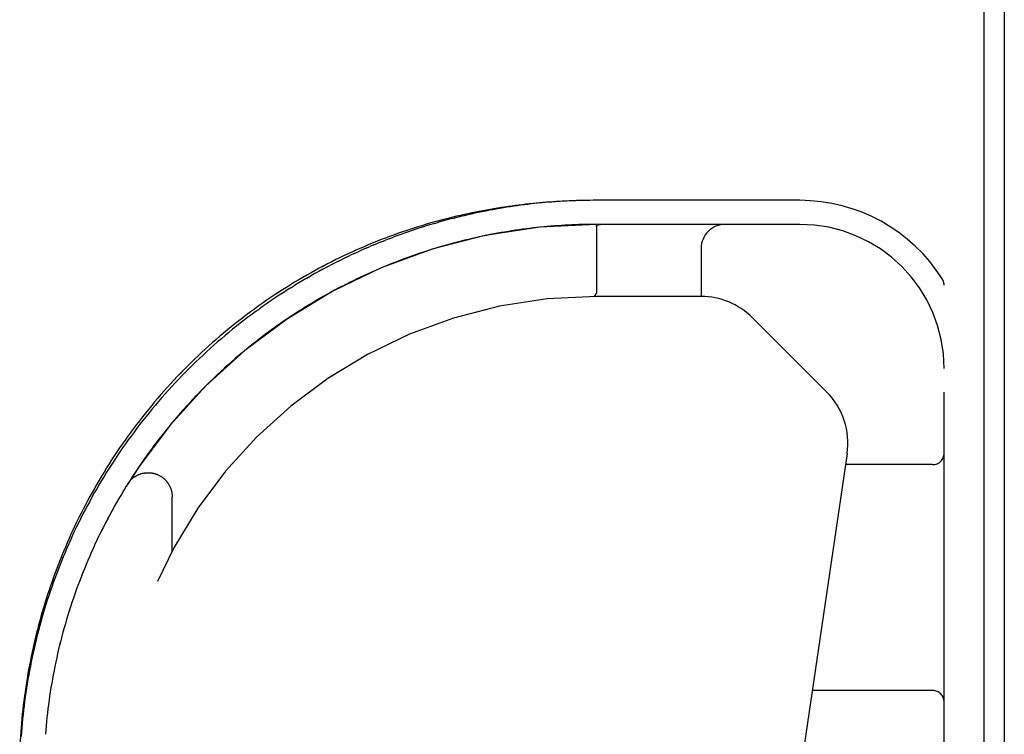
# Model space of a CAD drawing. Header units: inches. Extents: x 0 to 262, y 0 to 169.
# Tile 236 of 256: x 114.28 to 116.84, y 141.93 to 143.79. Entities that reach past the tile are written whole.
import ezdxf

# ---------------------------------------------------------------- set-up
doc = ezdxf.new("R2010")
doc.units = ezdxf.units.IN
doc.header["$LTSCALE"] = 14.384615
doc.header["$MEASUREMENT"] = 0
doc.linetypes.add('HIDDEN', pattern=[0.2, 0.1, -0.1])
doc.layers.get('0').update_dxf_attribs({"linetype": 'CONTINUOUS'})
doc.layers.add('RIGHTHAND_DOOR_ASSEMBLY', color=7, linetype='CONTINUOUS')

msp = doc.modelspace()

# ---------------------------------------------------------------- linework, layer by layer
at = {"color": 7, "linetype": 'Continuous'}
msp.add_line((116.7867, 140.9029), (116.7867, 158.6624), dxfattribs=at)
at = {"color": 3, "linetype": 'Continuous'}
msp.add_line((116.8387, 158.5505), (116.8387, 141.0025), dxfattribs=at)
at = {"layer": 'RIGHTHAND_DOOR_ASSEMBLY', "color": 8, "linetype": 'HIDDEN'}
for p, q in [((115.7696, 143.318), (115.7527, 143.3178)), ((115.7699, 143.318), (115.7613, 143.3179)), ((116.3072, 143.318), (115.7696, 143.318)), ((115.3582, 143.258), (115.3678, 143.2608)), ((116.3072, 143.2555), (115.7784, 143.2555)), ((115.7784, 143.2499), (115.7784, 143.0783)), ((115.7879, 143.2554), (115.7874, 143.2553)), ((115.7884, 143.2554), (115.7879, 143.2554)), ((115.7889, 143.2555), (115.7884, 143.2554)), ((115.7894, 143.2555), (115.79, 143.2555)), ((115.7905, 143.2555), (115.7911, 143.2555)), ((115.2402, 143.2182), (115.2301, 143.2143)), ((115.2402, 143.2182), (115.2502, 143.222)), ((115.1797, 143.1934), (115.1898, 143.1978)), ((115.1999, 143.2021), (115.1898, 143.1978)), ((115.1999, 143.2021), (115.21, 143.2062)), ((115.2201, 143.2103), (115.21, 143.2062)), ((115.2201, 143.2103), (115.2301, 143.2143)), ((115.3685, 143.1958), (115.3588, 143.1929)), ((116.0507, 143.193), (116.0507, 143.068)), ((115.1081, 143.16), (115.1184, 143.1651)), ((115.1287, 143.1701), (115.1184, 143.1651)), ((115.1287, 143.1701), (115.1389, 143.175)), ((115.1491, 143.1797), (115.1389, 143.175)), ((115.1491, 143.1797), (115.1593, 143.1844)), ((115.31, 143.177), (115.3002, 143.1736)), ((115.3197, 143.1803), (115.3099, 143.177)), ((115.3295, 143.1836), (115.3196, 143.1803)), ((115.3393, 143.1868), (115.3294, 143.1835)), ((115.3491, 143.1899), (115.3392, 143.1867)), ((115.0257, 143.1156), (115.036, 143.1215)), ((115.1848, 143.1272), (115.1752, 143.1227)), ((114.9845, 143.0908), (114.9948, 143.0971)), ((115.1076, 143.0893), (115.0976, 143.084)), ((115.1174, 143.0944), (115.1074, 143.0892)), ((115.1271, 143.0994), (115.1172, 143.0943)), ((115.1368, 143.1043), (115.1269, 143.0993)), ((115.1464, 143.109), (115.1366, 143.1042)), ((116.6822, 141.3805), (116.6822, 143.0974)), ((115.0681, 143.0676), (115.0578, 143.0617)), ((115.078, 143.0732), (115.0678, 143.0675)), ((115.088, 143.0787), (115.0778, 143.0731)), ((115.0978, 143.0841), (115.0877, 143.0786)), ((115.7718, 143.068), (115.7715, 143.068)), ((115.7719, 143.068), (115.7716, 143.068)), ((115.772, 143.0681), (115.7718, 143.068)), ((115.776, 143.0725), (115.7754, 143.0716)), ((115.7772, 143.0742), (115.7756, 143.0719)), ((115.7761, 143.0725), (115.7772, 143.0742)), ((116.0507, 143.068), (115.7784, 143.068)), ((115.0176, 143.0375), (115.0072, 143.0309)), ((115.0277, 143.0438), (115.0173, 143.0373)), ((115.0379, 143.0499), (115.0275, 143.0436)), ((115.048, 143.0559), (115.0376, 143.0498)), ((115.058, 143.0618), (115.0477, 143.0558)), ((114.8927, 143.0286), (114.9028, 143.036)), ((114.9772, 143.0113), (114.9668, 143.0043)), ((114.9872, 143.018), (114.9769, 143.0111)), ((114.9973, 143.0246), (114.987, 143.0178)), ((115.0075, 143.0311), (114.9971, 143.0244)), ((116.1836, 143.013), (116.3772, 142.8194)), ((114.9471, 142.9905), (114.9369, 142.9832)), ((114.9571, 142.9975), (114.9468, 142.9903)), ((114.9671, 143.0045), (114.9568, 142.9974)), ((114.9074, 142.9613), (114.8974, 142.9536)), ((114.9173, 142.9688), (114.9072, 142.9612)), ((114.9272, 142.9761), (114.917, 142.9686)), ((114.9371, 142.9834), (114.9269, 142.976)), ((114.8781, 142.9384), (114.8682, 142.9303)), ((114.8878, 142.9461), (114.8779, 142.9382)), ((114.8976, 142.9538), (114.8876, 142.946)), ((114.8492, 142.9145), (114.8395, 142.9062)), ((114.8588, 142.9226), (114.849, 142.9143)), ((114.8684, 142.9305), (114.8586, 142.9224)), ((114.8209, 142.8898), (114.8113, 142.8812)), ((114.8303, 142.8982), (114.8207, 142.8896)), ((114.8397, 142.9064), (114.83, 142.898)), ((114.7931, 142.8643), (114.7837, 142.8554)), ((114.8023, 142.8729), (114.7929, 142.8641)), ((114.8115, 142.8814), (114.8021, 142.8727)), ((114.7659, 142.838), (114.7568, 142.8289)), ((114.7749, 142.8469), (114.7657, 142.8378)), ((114.7839, 142.8556), (114.7747, 142.8467)), ((114.7394, 142.811), (114.7306, 142.8016)), ((114.7482, 142.8201), (114.7392, 142.8108)), ((114.757, 142.8291), (114.748, 142.8199)), ((114.7137, 142.7833), (114.7051, 142.7737)), ((114.7222, 142.7926), (114.7135, 142.7831)), ((114.7307, 142.8018), (114.722, 142.7924)), ((114.6887, 142.755), (114.6804, 142.7452)), ((114.6969, 142.7645), (114.6885, 142.7548)), ((114.7052, 142.7739), (114.6967, 142.7643)), ((114.6724, 142.7357), (114.6643, 142.7258)), ((114.6805, 142.7454), (114.6723, 142.7355)), ((114.6488, 142.7064), (114.641, 142.6964)), ((114.6566, 142.7163), (114.6487, 142.7063)), ((114.6645, 142.726), (114.6564, 142.7161)), ((114.6335, 142.6866), (114.6259, 142.6765)), ((114.6411, 142.6966), (114.6334, 142.6865)), ((114.6185, 142.6664), (114.6112, 142.6564)), ((114.626, 142.6766), (114.6185, 142.6664)), ((116.4302, 142.6592), (116.247, 141.4123)), ((114.597, 142.6362), (114.5899, 142.6258)), ((114.6041, 142.6464), (114.5969, 142.636)), ((116.6522, 142.6305), (116.426, 142.6305)), ((114.5763, 142.6054), (114.5695, 142.5949)), ((114.5831, 142.6157), (114.5762, 142.6052)), ((114.59, 142.626), (114.583, 142.6155)), ((114.563, 142.5847), (114.5564, 142.5741)), ((114.5696, 142.5951), (114.5629, 142.5845)), ((114.5437, 142.5533), (114.5375, 142.5426)), ((114.5501, 142.5638), (114.5437, 142.5531)), ((114.5565, 142.5742), (114.55, 142.5636)), ((114.5314, 142.5322), (114.5254, 142.5214)), ((114.5375, 142.5427), (114.5314, 142.532)), ((114.6757, 142.4056), (114.6757, 142.5471)), ((114.5137, 142.5002), (114.508, 142.4895)), ((114.5195, 142.511), (114.5137, 142.5002)), ((114.5254, 142.5216), (114.5195, 142.5108)), ((114.5025, 142.4789), (114.4969, 142.4681)), ((114.4916, 142.4575), (114.4862, 142.4465)), ((114.497, 142.4682), (114.4915, 142.4573)), ((114.471, 142.4141), (114.4661, 142.4032)), ((114.4614, 142.3925), (114.4566, 142.3815)), ((114.4266, 142.3049), (114.4227, 142.2939)), ((114.4306, 142.316), (114.4266, 142.3049)), ((114.4013, 142.2279), (114.3981, 142.2167)), ((114.4046, 142.2389), (114.4013, 142.2278)), ((114.3732, 142.1172), (114.3709, 142.1061)), ((114.3687, 142.0951), (114.3666, 142.0839)), ((114.3709, 142.1062), (114.3687, 142.095)), ((114.3645, 142.0729), (114.3626, 142.0618)), ((114.3666, 142.084), (114.3645, 142.0729)), ((114.359, 142.0397), (114.3573, 142.0286)), ((114.3607, 142.0508), (114.359, 142.0397)), ((114.3626, 142.0618), (114.3607, 142.0507)), ((116.6522, 142.043), (116.3397, 142.043)), ((114.3557, 142.0176), (114.3542, 142.0065)), ((114.3573, 142.0286), (114.3557, 142.0175)), ((114.3528, 141.9954), (114.3515, 141.9843)), ((114.3542, 142.0065), (114.3528, 141.9954)), ((114.3491, 141.9623), (114.348, 141.9512)), ((114.3502, 141.9733), (114.3491, 141.9622)), ((114.3515, 141.9844), (114.3502, 141.9733)), ((114.347, 141.9402), (114.3461, 141.9291)), ((114.348, 141.9512), (114.347, 141.9401))]:
    msp.add_line(p, q, dxfattribs=at)
for points in [[(115.7699, 143.318), (115.7613, 143.3179), (115.7519, 143.3178)], [(115.7527, 143.3178), (115.7441, 143.3177), (115.7355, 143.3175), (115.7268, 143.3172), (115.7182, 143.3169), (115.7095, 143.3166), (115.7009, 143.3162), (115.6922, 143.3158), (115.6835, 143.3153), (115.6747, 143.3148), (115.666, 143.3142), (115.6572, 143.3136), (115.6484, 143.3129), (115.6395, 143.3122), (115.6307, 143.3114), (115.6218, 143.3106), (115.6128, 143.3097), (115.6038, 143.3087), (115.5948, 143.3078), (115.5858, 143.3067), (115.5767, 143.3056), (115.5675, 143.3044), (115.5584, 143.3032), (115.5491, 143.3019), (115.5399, 143.3005), (115.5306, 143.2991), (115.5212, 143.2976), (115.5118, 143.2961), (115.5024, 143.2945), (115.4929, 143.2928), (115.4833, 143.291), (115.4738, 143.2892), (115.4641, 143.2873), (115.4544, 143.2853), (115.4447, 143.2833), (115.4349, 143.2811), (115.4251, 143.2789), (115.4152, 143.2766), (115.4053, 143.2742), (115.3953, 143.2718), (115.3853, 143.2692), (115.3753, 143.2666), (115.3651, 143.2639), (115.355, 143.2611), (115.3448, 143.2582), (115.3345, 143.2552), (115.3243, 143.2521), (115.3139, 143.2489), (115.3036, 143.2456), (115.2932, 143.2422), (115.2827, 143.2388), (115.2722, 143.2352), (115.2617, 143.2315), (115.2512, 143.2277), (115.2406, 143.2239), (115.23, 143.2199), (115.2194, 143.2158), (115.2087, 143.2116), (115.198, 143.2073), (115.1873, 143.2029), (115.1766, 143.1983), (115.1659, 143.1937), (115.1551, 143.189), (115.1444, 143.1841), (115.1336, 143.1792), (115.1228, 143.1741), (115.112, 143.169), (115.1013, 143.1637), (115.0905, 143.1583), (115.0797, 143.1528), (115.0689, 143.1471), (115.0581, 143.1414), (115.0474, 143.1356), (115.0367, 143.1296), (115.0259, 143.1236), (115.0152, 143.1174), (115.0046, 143.1112), (114.9939, 143.1048), (114.9833, 143.0983), (114.9727, 143.0917), (114.9622, 143.085), (114.9516, 143.0782), (114.9412, 143.0713), (114.9307, 143.0643), (114.9203, 143.0572), (114.91, 143.05), (114.8997, 143.0427), (114.8894, 143.0353), (114.8792, 143.0278), (114.8691, 143.0203), (114.859, 143.0126), (114.8489, 143.0048), (114.839, 142.9969), (114.8291, 142.989), (114.8192, 142.9809), (114.8095, 142.9728), (114.7997, 142.9645), (114.7901, 142.9562), (114.7805, 142.9478), (114.771, 142.9394), (114.7616, 142.9308), (114.7523, 142.9222), (114.743, 142.9135), (114.7338, 142.9047), (114.7247, 142.8958), (114.7157, 142.8868), (114.7067, 142.8778), (114.6978, 142.8687), (114.6891, 142.8596), (114.6804, 142.8503), (114.6717, 142.841), (114.6632, 142.8317), (114.6548, 142.8223), (114.6464, 142.8128), (114.6382, 142.8032), (114.63, 142.7936), (114.6219, 142.7839), (114.6139, 142.7742), (114.606, 142.7644), (114.5982, 142.7545), (114.5905, 142.7446), (114.5828, 142.7347), (114.5753, 142.7247), (114.5679, 142.7146), (114.5605, 142.7045), (114.5533, 142.6943), (114.5461, 142.6841), (114.539, 142.6739), (114.5321, 142.6636), (114.5252, 142.6532), (114.5184, 142.6428)], [(115.7527, 143.3178), (115.7441, 143.3177), (115.7355, 143.3175), (115.7268, 143.3172), (115.7182, 143.3169), (115.7095, 143.3166), (115.7009, 143.3162), (115.6922, 143.3158), (115.6835, 143.3153), (115.6747, 143.3148), (115.666, 143.3142), (115.6572, 143.3136), (115.6484, 143.3129), (115.6395, 143.3122), (115.6307, 143.3114), (115.6218, 143.3106), (115.6128, 143.3097), (115.6038, 143.3087), (115.5948, 143.3078), (115.5858, 143.3067), (115.5767, 143.3056), (115.5675, 143.3044), (115.5584, 143.3032), (115.5491, 143.3019), (115.5399, 143.3005), (115.5306, 143.2991), (115.5212, 143.2976), (115.5118, 143.2961), (115.5024, 143.2945), (115.4929, 143.2928), (115.4833, 143.291), (115.4738, 143.2892), (115.4641, 143.2873), (115.4544, 143.2853), (115.4447, 143.2833), (115.4349, 143.2811), (115.4251, 143.2789), (115.4152, 143.2766), (115.4053, 143.2742), (115.3953, 143.2718), (115.3853, 143.2692), (115.3753, 143.2666), (115.3652, 143.2639), (115.355, 143.2611), (115.3448, 143.2582), (115.3346, 143.2552), (115.3243, 143.2521), (115.3139, 143.2489), (115.3036, 143.2456), (115.2932, 143.2422), (115.2827, 143.2388), (115.2722, 143.2352), (115.2617, 143.2315), (115.2512, 143.2277), (115.2406, 143.2239), (115.23, 143.2199), (115.2194, 143.2158), (115.2087, 143.2116), (115.198, 143.2073), (115.1873, 143.2029), (115.1766, 143.1983), (115.1659, 143.1937), (115.1551, 143.189), (115.1444, 143.1841), (115.1336, 143.1792), (115.1228, 143.1741), (115.112, 143.169), (115.1013, 143.1637), (115.0905, 143.1583), (115.0797, 143.1528), (115.0689, 143.1472), (115.0582, 143.1414), (115.0474, 143.1356), (115.0367, 143.1296), (115.0259, 143.1236), (115.0152, 143.1174), (115.0046, 143.1112), (114.9939, 143.1048), (114.9833, 143.0983), (114.9727, 143.0917), (114.9622, 143.085), (114.9517, 143.0783), (114.9412, 143.0714), (114.9307, 143.0644), (114.9203, 143.0573), (114.91, 143.05), (114.8997, 143.0427), (114.8894, 143.0353), (114.8792, 143.0278), (114.8691, 143.0203)], [(115.7519, 143.3178), (115.743, 143.3176), (115.7341, 143.3174), (115.7253, 143.3171), (115.7164, 143.3167), (115.7075, 143.3164), (115.6987, 143.3159), (115.6898, 143.3154), (115.6809, 143.3149), (115.672, 143.3142), (115.663, 143.3136), (115.6541, 143.3129), (115.6452, 143.3121), (115.6362, 143.3113), (115.6273, 143.3104), (115.6183, 143.3095), (115.6093, 143.3085), (115.6003, 143.3074), (115.5912, 143.3063), (115.5822, 143.3052), (115.5731, 143.3039), (115.564, 143.3026), (115.5549, 143.3013), (115.5458, 143.2999), (115.5367, 143.2984), (115.5275, 143.2969), (115.5183, 143.2953), (115.5091, 143.2937), (115.4999, 143.292), (115.4906, 143.2902), (115.4813, 143.2883), (115.472, 143.2864), (115.4627, 143.2845), (115.4533, 143.2824), (115.4439, 143.2803), (115.4345, 143.2781), (115.4251, 143.2759), (115.4156, 143.2735), (115.4061, 143.2711), (115.3966, 143.2687), (115.387, 143.2661), (115.3774, 143.2635), (115.3678, 143.2608)], [(115.3582, 143.258), (115.3485, 143.2552), (115.3388, 143.2522), (115.3291, 143.2492), (115.3193, 143.2461), (115.3095, 143.2429), (115.2997, 143.2397), (115.2898, 143.2363), (115.28, 143.2329), (115.2701, 143.2293), (115.2601, 143.2257), (115.2502, 143.222)], [(115.5772, 143.2414), (115.5679, 143.24), (115.5586, 143.2386), (115.5493, 143.2371), (115.5399, 143.2356)], [(115.5771, 143.2414), (115.5679, 143.24), (115.5586, 143.2386), (115.5493, 143.2371)], [(115.7602, 143.2554), (115.7512, 143.2553), (115.7421, 143.2551), (115.733, 143.2548), (115.7239, 143.2545), (115.7148, 143.2541), (115.7057, 143.2537), (115.6965, 143.2532), (115.6874, 143.2526), (115.6783, 143.252), (115.6692, 143.2514), (115.66, 143.2506), (115.6509, 143.2498), (115.6417, 143.249), (115.6325, 143.2481), (115.6233, 143.2471), (115.6141, 143.2461), (115.6049, 143.245), (115.5957, 143.2439), (115.5864, 143.2426), (115.5771, 143.2414)], [(115.7784, 143.2555), (115.7693, 143.2555), (115.7602, 143.2554), (115.7511, 143.2553), (115.7421, 143.2551), (115.733, 143.2548), (115.7239, 143.2545), (115.7148, 143.2541), (115.7056, 143.2537), (115.6965, 143.2532), (115.6874, 143.2526), (115.6783, 143.252), (115.6691, 143.2514), (115.66, 143.2506), (115.6508, 143.2498), (115.6417, 143.249), (115.6325, 143.2481), (115.6233, 143.2471), (115.6141, 143.2461), (115.6049, 143.245), (115.5956, 143.2438), (115.5864, 143.2426)], [(115.7784, 143.2499), (115.7784, 143.25), (115.7784, 143.2502), (115.7784, 143.2504), (115.7785, 143.2505), (115.7785, 143.2506), (115.7785, 143.2508), (115.7786, 143.2509), (115.7786, 143.2511), (115.7787, 143.2512), (115.7787, 143.2513), (115.7788, 143.2515), (115.7789, 143.2516), (115.7789, 143.2517), (115.779, 143.2518), (115.7791, 143.252), (115.7792, 143.2521), (115.7793, 143.2522), (115.7794, 143.2523), (115.7795, 143.2525), (115.7796, 143.2526), (115.7798, 143.2527), (115.7799, 143.2528), (115.78, 143.2529), (115.7802, 143.253), (115.7803, 143.2531), (115.7805, 143.2533), (115.7807, 143.2534), (115.7809, 143.2535), (115.781, 143.2536), (115.7812, 143.2537), (115.7814, 143.2538), (115.7817, 143.2539), (115.7819, 143.254), (115.7821, 143.2541), (115.7824, 143.2542), (115.7827, 143.2543), (115.7829, 143.2544), (115.7832, 143.2545), (115.7835, 143.2546), (115.7838, 143.2547), (115.7842, 143.2548), (115.7845, 143.2549), (115.7849, 143.2549), (115.7852, 143.255), (115.7856, 143.2551), (115.7861, 143.2552), (115.7865, 143.2552), (115.7869, 143.2553), (115.7874, 143.2553)], [(115.79, 143.2555), (115.7895, 143.2555), (115.7889, 143.2555)], [(115.7912, 143.2555), (115.7906, 143.2555), (115.79, 143.2555)], [(115.4931, 143.2269), (115.4836, 143.225), (115.4742, 143.2229), (115.4647, 143.2208), (115.4552, 143.2187), (115.4457, 143.2165), (115.4361, 143.2141), (115.4265, 143.2118), (115.4169, 143.2093)], [(115.493, 143.2269), (115.4836, 143.2249), (115.4741, 143.2229), (115.4646, 143.2208), (115.4551, 143.2187), (115.4456, 143.2164), (115.436, 143.2141), (115.4265, 143.2117)], [(115.54, 143.2356), (115.5306, 143.234), (115.5213, 143.2323), (115.5119, 143.2306), (115.5025, 143.2288), (115.493, 143.2269)], [(115.5399, 143.2356), (115.5306, 143.234), (115.5212, 143.2323), (115.5118, 143.2306), (115.5024, 143.2288)], [(115.1797, 143.1934), (115.1695, 143.189), (115.1593, 143.1844)], [(115.3686, 143.1958), (115.3589, 143.1929), (115.349, 143.1898)], [(115.4169, 143.2093), (115.4073, 143.2068), (115.3977, 143.2041), (115.388, 143.2015), (115.3783, 143.1987), (115.3685, 143.1958)], [(115.4169, 143.2093), (115.4072, 143.2067), (115.3976, 143.2041), (115.3879, 143.2014), (115.3782, 143.1987)], [(115.3003, 143.1736), (115.2905, 143.1701), (115.2809, 143.1666), (115.2712, 143.163), (115.2616, 143.1593), (115.2519, 143.1556), (115.2424, 143.1518), (115.2328, 143.1479), (115.2232, 143.1439), (115.2136, 143.1398), (115.204, 143.1357), (115.1944, 143.1314)], [(115.3002, 143.1736), (115.2905, 143.1701), (115.2808, 143.1666), (115.2711, 143.163), (115.2615, 143.1593), (115.2519, 143.1556), (115.2423, 143.1517), (115.2328, 143.1479)], [(115.067, 143.1387), (115.0773, 143.1442), (115.0876, 143.1496)], [(115.1081, 143.16), (115.0979, 143.1548), (115.0876, 143.1496)], [(115.2232, 143.1439), (115.2136, 143.1398), (115.204, 143.1357), (115.1944, 143.1315), (115.1848, 143.1271)], [(115.0257, 143.1156), (115.0154, 143.1095), (115.0051, 143.1034), (114.9948, 143.0971)], [(115.067, 143.1387), (115.0567, 143.133), (115.0463, 143.1273), (115.036, 143.1215)], [(115.1753, 143.1228), (115.1657, 143.1183), (115.1561, 143.1137), (115.1463, 143.109)], [(115.1752, 143.1227), (115.1656, 143.1182), (115.1559, 143.1136)], [(114.9845, 143.0908), (114.9742, 143.0843), (114.9639, 143.0777), (114.9537, 143.071), (114.9435, 143.0642), (114.9333, 143.0573), (114.9231, 143.0503), (114.9129, 143.0432), (114.9028, 143.036)], [(115.7743, 143.0701), (115.7741, 143.0698), (115.7739, 143.0696), (115.7738, 143.0694), (115.7736, 143.0693), (115.7735, 143.0691), (115.7733, 143.0689), (115.7731, 143.0688), (115.773, 143.0687), (115.7728, 143.0685), (115.7727, 143.0684), (115.7725, 143.0683), (115.7724, 143.0682), (115.7722, 143.0682), (115.7721, 143.0681), (115.7719, 143.0681)], [(115.772, 143.0681), (115.7722, 143.0681), (115.7723, 143.0682), (115.7725, 143.0682), (115.7726, 143.0683), (115.7727, 143.0684), (115.7729, 143.0685), (115.773, 143.0686), (115.7732, 143.0688), (115.7733, 143.0689), (115.7735, 143.0691), (115.7737, 143.0692), (115.7738, 143.0694), (115.774, 143.0696), (115.7741, 143.0698), (115.7743, 143.07)], [(115.7756, 143.0719), (115.7754, 143.0716), (115.7752, 143.0713), (115.775, 143.071), (115.7748, 143.0708), (115.7747, 143.0705), (115.7745, 143.0703), (115.7743, 143.0701)], [(115.7743, 143.07), (115.7745, 143.0702), (115.7747, 143.0705), (115.7749, 143.0707), (115.775, 143.071), (115.7752, 143.0713), (115.7754, 143.0716)], [(115.7784, 143.0783), (115.7784, 143.0781), (115.7784, 143.0778), (115.7784, 143.0776), (115.7784, 143.0774), (115.7783, 143.0772), (115.7783, 143.077), (115.7783, 143.0767), (115.7782, 143.0765), (115.7782, 143.0763), (115.7781, 143.0761), (115.778, 143.0759), (115.778, 143.0757), (115.7779, 143.0755), (115.7778, 143.0753), (115.7777, 143.0751), (115.7776, 143.075), (115.7775, 143.0748), (115.7774, 143.0746), (115.7773, 143.0744), (115.7772, 143.0742)], [(115.7772, 143.0742), (115.7773, 143.0744), (115.7774, 143.0746), (115.7775, 143.0748), (115.7776, 143.0749), (115.7777, 143.0751), (115.7778, 143.0753), (115.7779, 143.0755)], [(114.8927, 143.0286), (114.8826, 143.0212), (114.8726, 143.0137), (114.8626, 143.006), (114.8526, 142.9983), (114.8427, 142.9904), (114.8329, 142.9825), (114.8231, 142.9745), (114.8133, 142.9663), (114.8036, 142.9581), (114.794, 142.9498), (114.7844, 142.9413), (114.7748, 142.9328), (114.7654, 142.9242), (114.756, 142.9155), (114.7466, 142.9068), (114.7374, 142.8979), (114.7282, 142.889), (114.7191, 142.8799), (114.71, 142.8708), (114.701, 142.8616), (114.6921, 142.8523), (114.6833, 142.843), (114.6746, 142.8336), (114.6659, 142.8241), (114.6574, 142.8145), (114.6489, 142.8049), (114.6405, 142.7952), (114.6322, 142.7854), (114.624, 142.7756), (114.6158, 142.7657), (114.6078, 142.7557), (114.5998, 142.7457), (114.592, 142.7356), (114.5842, 142.7255), (114.5766, 142.7153), (114.569, 142.705), (114.5615, 142.6948), (114.5542, 142.6844), (114.5469, 142.674), (114.5397, 142.6636), (114.5326, 142.6531), (114.5256, 142.6426), (114.5187, 142.632), (114.512, 142.6214), (114.5053, 142.6107), (114.4987, 142.6), (114.4922, 142.5893), (114.4858, 142.5785), (114.4795, 142.5677), (114.4733, 142.5569), (114.4673, 142.546), (114.4613, 142.5351), (114.4554, 142.5242), (114.4496, 142.5132), (114.4439, 142.5022), (114.4384, 142.4912), (114.4329, 142.4802), (114.4275, 142.4691), (114.4222, 142.458), (114.417, 142.4469), (114.412, 142.4358), (114.407, 142.4246), (114.4021, 142.4134), (114.3973, 142.4022), (114.3926, 142.391), (114.3881, 142.3798), (114.3836, 142.3685), (114.3792, 142.3572), (114.3749, 142.346), (114.3707, 142.3347), (114.3666, 142.3234), (114.3626, 142.312), (114.3587, 142.3007), (114.3549, 142.2893), (114.3512, 142.278), (114.3476, 142.2666), (114.3441, 142.2552), (114.3407, 142.2438), (114.3374, 142.2324), (114.3342, 142.221), (114.3311, 142.2096), (114.328, 142.1982), (114.3251, 142.1868), (114.3222, 142.1753), (114.3195, 142.1639), (114.3168, 142.1525), (114.3143, 142.141), (114.3118, 142.1295), (114.3094, 142.1181), (114.3072, 142.1066), (114.305, 142.0952), (114.3029, 142.0837), (114.3009, 142.0722), (114.2989, 142.0608), (114.2971, 142.0493), (114.2954, 142.0378), (114.2937, 142.0264), (114.2922, 142.0149), (114.2907, 142.0034), (114.2893, 141.992), (114.2881, 141.9805), (114.2869, 141.969), (114.2858, 141.9576), (114.2847, 141.9461), (114.2838, 141.9347), (114.283, 141.9232)], [(114.859, 143.0126), (114.849, 143.0048), (114.839, 142.9969), (114.8291, 142.989), (114.8192, 142.9809), (114.8095, 142.9728), (114.7997, 142.9646), (114.7901, 142.9562), (114.7805, 142.9478), (114.771, 142.9394), (114.7616, 142.9308), (114.7523, 142.9222), (114.743, 142.9135), (114.7338, 142.9047), (114.7247, 142.8958), (114.7157, 142.8868), (114.7067, 142.8778), (114.6979, 142.8687), (114.6891, 142.8596), (114.6804, 142.8503), (114.6717, 142.8411), (114.6632, 142.8317), (114.6548, 142.8223), (114.6464, 142.8128), (114.6382, 142.8032), (114.63, 142.7936), (114.6219, 142.7839), (114.6139, 142.7742), (114.606, 142.7644), (114.5982, 142.7545), (114.5905, 142.7446), (114.5828, 142.7347), (114.5753, 142.7247), (114.5679, 142.7146), (114.5605, 142.7045), (114.5533, 142.6943), (114.5461, 142.6841), (114.539, 142.6739), (114.5321, 142.6636), (114.5252, 142.6532), (114.5184, 142.6428), (114.5117, 142.6324), (114.5051, 142.6219), (114.4986, 142.6114), (114.4922, 142.6008), (114.4859, 142.5902), (114.4797, 142.5796), (114.4736, 142.5689), (114.4676, 142.5582), (114.4617, 142.5475), (114.4559, 142.5367), (114.4501, 142.5259), (114.4445, 142.515), (114.439, 142.5042), (114.4335, 142.4933), (114.4282, 142.4823), (114.4229, 142.4714), (114.4178, 142.4604), (114.4127, 142.4493), (114.4078, 142.4383), (114.4029, 142.4272), (114.3981, 142.4161), (114.3934, 142.405), (114.3889, 142.3938), (114.3844, 142.3827), (114.38, 142.3715), (114.3757, 142.3603), (114.3715, 142.349), (114.3674, 142.3378), (114.3634, 142.3265), (114.3594, 142.3152), (114.3556, 142.3039), (114.3519, 142.2925), (114.3482, 142.2812), (114.3447, 142.2698), (114.3413, 142.2584), (114.3379, 142.247), (114.3346, 142.2356), (114.3315, 142.2242), (114.3284, 142.2127), (114.3254, 142.2013), (114.3225, 142.1898), (114.3197, 142.1783), (114.317, 142.1668), (114.3144, 142.1553), (114.3119, 142.1438), (114.3094, 142.1323), (114.3071, 142.1207), (114.3049, 142.1092), (114.3027, 142.0976), (114.3006, 142.0861), (114.2987, 142.0745), (114.2968, 142.0629)], [(114.6186, 142.6666), (114.6113, 142.6565), (114.604, 142.6462)], [(114.5602, 142.5802), (114.5608, 142.5812), (114.5614, 142.5821), (114.562, 142.583), (114.5627, 142.5839), (114.5633, 142.5848), (114.564, 142.5857), (114.5648, 142.5866), (114.5655, 142.5875), (114.5662, 142.5884), (114.567, 142.5892), (114.5678, 142.59), (114.5685, 142.5909), (114.5694, 142.5917), (114.5702, 142.5925), (114.571, 142.5932), (114.5719, 142.594), (114.5727, 142.5947), (114.5736, 142.5955), (114.5745, 142.5962), (114.5754, 142.5969), (114.5763, 142.5976), (114.5772, 142.5982), (114.5781, 142.5989), (114.5791, 142.5995), (114.5801, 142.6001), (114.581, 142.6007), (114.582, 142.6013), (114.583, 142.6018), (114.584, 142.6024), (114.585, 142.6029), (114.586, 142.6034), (114.5871, 142.6039), (114.5881, 142.6044), (114.5892, 142.6048), (114.5902, 142.6052), (114.5913, 142.6057), (114.5923, 142.606), (114.5934, 142.6064), (114.5945, 142.6068), (114.5956, 142.6071), (114.5967, 142.6074), (114.5978, 142.6077), (114.5989, 142.608), (114.6, 142.6082), (114.6011, 142.6084), (114.6022, 142.6087), (114.6034, 142.6088), (114.6045, 142.609), (114.6056, 142.6092), (114.6067, 142.6093), (114.6079, 142.6094), (114.609, 142.6095), (114.6101, 142.6095), (114.6113, 142.6096), (114.6124, 142.6096), (114.6136, 142.6096), (114.6147, 142.6096), (114.6158, 142.6096), (114.617, 142.6095), (114.6181, 142.6094), (114.6192, 142.6093), (114.6204, 142.6092), (114.6215, 142.6091), (114.6226, 142.6089), (114.6238, 142.6087), (114.6249, 142.6085), (114.626, 142.6083), (114.6271, 142.6081), (114.6282, 142.6078), (114.6293, 142.6075), (114.6304, 142.6072), (114.6315, 142.6069), (114.6326, 142.6065), (114.6337, 142.6062), (114.6347, 142.6058), (114.6358, 142.6054), (114.6369, 142.605), (114.6379, 142.6045), (114.639, 142.6041), (114.64, 142.6036), (114.641, 142.6031), (114.642, 142.6026), (114.643, 142.602), (114.644, 142.6015), (114.645, 142.6009), (114.646, 142.6003), (114.6469, 142.5997), (114.6479, 142.5991), (114.6488, 142.5985), (114.6498, 142.5978), (114.6507, 142.5971), (114.6516, 142.5964), (114.6525, 142.5957), (114.6534, 142.595), (114.6542, 142.5943), (114.6551, 142.5935), (114.6559, 142.5927), (114.6567, 142.5919), (114.6576, 142.5911), (114.6583, 142.5903), (114.6591, 142.5895), (114.6599, 142.5887), (114.6606, 142.5878), (114.6614, 142.5869), (114.6621, 142.586), (114.6628, 142.5851), (114.6635, 142.5842), (114.6641, 142.5833), (114.6648, 142.5824), (114.6654, 142.5814), (114.666, 142.5805), (114.6666, 142.5795), (114.6672, 142.5785), (114.6678, 142.5775), (114.6683, 142.5765), (114.6689, 142.5755), (114.6694, 142.5745), (114.6699, 142.5735), (114.6703, 142.5725), (114.6708, 142.5714), (114.6712, 142.5704), (114.6716, 142.5693), (114.672, 142.5682), (114.6724, 142.5672), (114.6728, 142.5661), (114.6731, 142.565), (114.6734, 142.5639), (114.6737, 142.5628), (114.674, 142.5617), (114.6742, 142.5606), (114.6745, 142.5595), (114.6747, 142.5583), (114.6749, 142.5572), (114.675, 142.5561), (114.6752, 142.555), (114.6753, 142.5538), (114.6754, 142.5527), (114.6755, 142.5516), (114.6756, 142.5504), (114.6757, 142.5493), (114.6757, 142.5482), (114.6757, 142.5471)], [(114.5138, 142.5003), (114.5081, 142.4896), (114.5024, 142.4788)], [(114.4863, 142.4467), (114.4811, 142.4359), (114.476, 142.4251), (114.471, 142.4141)], [(114.4862, 142.4465), (114.481, 142.4357), (114.476, 142.4249)], [(114.471, 142.4142), (114.4661, 142.4034), (114.4613, 142.3924)], [(114.4567, 142.3816), (114.4521, 142.3707), (114.4476, 142.3598), (114.4432, 142.3488), (114.4389, 142.3379), (114.4347, 142.3269), (114.4306, 142.3159)], [(114.4566, 142.3815), (114.452, 142.3706), (114.4475, 142.3597), (114.4431, 142.3487), (114.4389, 142.3378), (114.4347, 142.3268)], [(114.4266, 142.305), (114.4227, 142.294), (114.4189, 142.2829)], [(114.4189, 142.283), (114.4152, 142.272), (114.4116, 142.261), (114.4081, 142.2499), (114.4046, 142.2388)], [(114.4189, 142.2829), (114.4152, 142.2719), (114.4116, 142.2609), (114.408, 142.2498)], [(114.3981, 142.2168), (114.395, 142.2058), (114.3919, 142.1947), (114.389, 142.1836), (114.3861, 142.1726), (114.3833, 142.1615), (114.3807, 142.1504), (114.3781, 142.1394), (114.3756, 142.1283), (114.3732, 142.1172)], [(114.3981, 142.2167), (114.3949, 142.2057), (114.3919, 142.1946), (114.3889, 142.1836), (114.3861, 142.1725), (114.3833, 142.1614), (114.3807, 142.1504), (114.3781, 142.1393), (114.3756, 142.1282), (114.3732, 142.1172)], [(114.2968, 142.0629), (114.295, 142.0514), (114.2933, 142.0398), (114.2917, 142.0282), (114.2902, 142.0166), (114.2887, 142.005), (114.2874, 141.9934), (114.2861, 141.9818), (114.285, 141.9702), (114.2839, 141.9585), (114.283, 141.9469), (114.2821, 141.9353), (114.2813, 141.9237), (114.2806, 141.9121), (114.2799, 141.9004), (114.2794, 141.8889)]]:
    msp.add_lwpolyline(points, dxfattribs=at)
for centre, radius, start, end in [((116.3072, 142.8805), 0.4375, 32.1535, 90), ((115.7784, 141.819), 1.4365, 90, 180), ((116.1132, 143.193), 0.0625, 90, 180), ((116.3072, 142.8805), 0.375, 0, 90), ((116.6522, 143.0974), 0.03, 0, 32.1535), ((115.7784, 141.819), 1.249, 90, 180), ((116.0507, 142.88), 0.188, 45, 90), ((116.2442, 142.6865), 0.188, 351.6394, 45), ((116.6522, 142.6605), 0.03, 270, 360), ((116.6522, 142.013), 0.03, 0, 90)]:
    msp.add_arc(centre, radius, start, end, dxfattribs=at)

doc.saveas('drawing.dxf')
